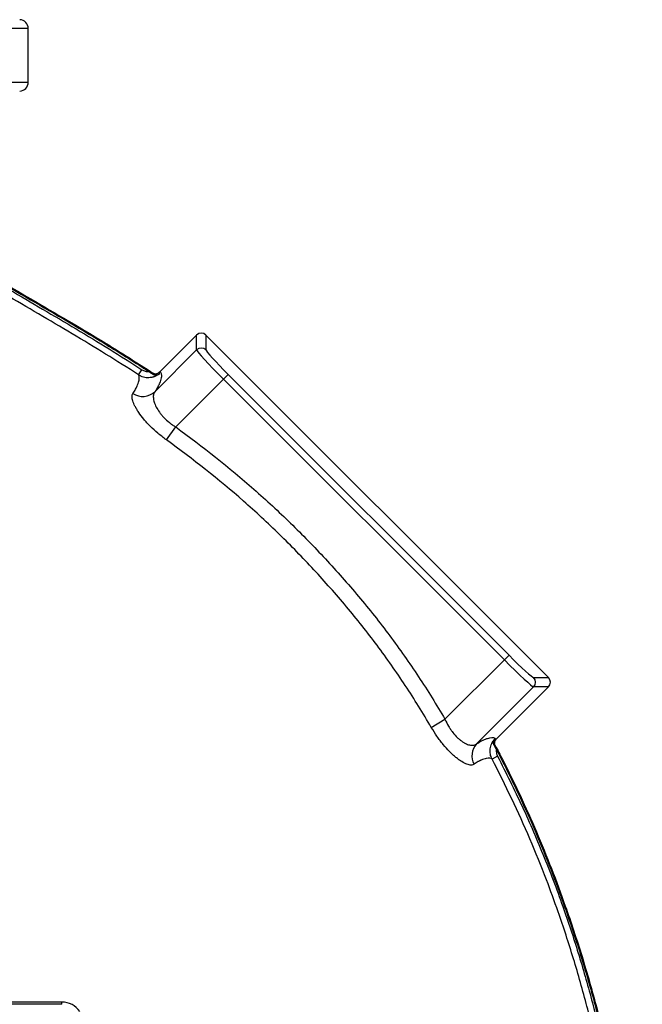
# Model space of a CAD drawing. Header units: millimetres. Extents: x 2123 to 3984, y 1999 to 4341.
# Tile 6 of 6: x 3421 to 3984, y 3439 to 4330. Entities that reach past the tile are written whole.
import ezdxf

# ---------------------------------------------------------------- set-up
doc = ezdxf.new("R2010")
doc.units = ezdxf.units.MM
doc.header["$LTSCALE"] = 2

msp = doc.modelspace()

# ---------------------------------------------------------------- linework, layer by layer
at = {"color": 8, "linetype": 'Continuous', "lineweight": 25}
for p, q in [((3428.58, 4321.72), (2362.58, 4321.72)), ((2362.58, 4273.17), (3428.58, 4273.17)), ((3459.04, 3439.18), (3459.04, 3441.18))]:
    msp.add_line(p, q, dxfattribs=at)
at = {"color": 7, "linetype": 'Continuous', "lineweight": 25}
for p, q in [((3428.58, 4273.17), (3428.58, 4321.72)), ((3547.6, 4011.27), (3580.77, 4044.43)), ((3580.77, 4031.03), (3580.77, 4044.43)), ((3589.24, 4044.43), (3589.24, 4031.03)), ((3589.24, 4044.43), (3898.97, 3734.71)), ((3543.01, 3993.27), (3580.77, 4031.03)), ((3528.33, 4008.42), (3531.38, 4013.12)), ((3605.14, 4004.55), (3609.37, 4008.79)), ((3609.37, 4008.79), (3863.32, 3754.84)), ((3605.14, 4004.55), (3561.91, 3961.33)), ((3859.09, 3750.6), (3605.14, 4004.55)), ((3553.47, 3949.66), (3561.91, 3961.33)), ((3805.41, 3696.93), (3859.09, 3750.6)), ((3859.09, 3750.6), (3863.32, 3754.84)), ((3885.56, 3734.71), (3898.97, 3734.71)), ((3885.56, 3726.24), (3834.03, 3674.7)), ((3898.97, 3726.24), (3851.76, 3679.03)), ((3898.97, 3726.24), (3885.56, 3726.24)), ((3793.04, 3689.68), (3805.41, 3696.93)), ((3851.39, 3679.09), (3851.76, 3679.03)), ((3850.88, 3673.16), (3850.51, 3673.22)), ((3852.96, 3663.57), (3847.99, 3660.99)), ((3459.04, 3441.18), (3276.63, 3441.18)), ((3459.04, 3439.18), (3276.63, 3439.18))]:
    msp.add_line(p, q, dxfattribs=at)
for centre, radius, start, end in [((3420.58, 4321.72), 8, 0, 88), ((3420.58, 4273.17), 8, 272, 0), ((3585.01, 4026.76), 6.01, 45.1836, 134.8164), ((3532.12, 4004.8), 15.86, 235.86238, 313.34846), ((3881.3, 3730.47), 6.01, 315.1836, 44.8164), ((3854.94, 3675.55), 5.01, 135.12756, 207.78727), ((3845.49, 3663.85), 15.79, 136.56331, 208.70374), ((3459.04, 3421.72), 19.46, 34.04293, 90)]:
    msp.add_arc(centre, radius, start, end, dxfattribs=at)
for centre, major_axis, ratio, start_param, end_param in [((3585.01, 4040.17), (0, 6.02), 0.997265, 5.499157, 7.067214), ((3606.25, 4005.67), (25.46, -25.46), 0.043673, 3.193953, 4.712389), ((3610.49, 4009.9), (21.21, -21.21), 0.052408, 3.193953, 4.712389), ((3860.2, 3751.72), (25.46, -25.46), 0.043673, 4.712389, 6.230825), ((3864.44, 3755.95), (21.21, -21.21), 0.052408, 4.712389, 6.230825), ((3894.71, 3730.47), (6.02, 0), 0.997265, 5.499157, 7.067214)]:
    msp.add_ellipse(centre, major_axis=major_axis, ratio=ratio, start_param=start_param, end_param=end_param, dxfattribs=at)
for points, knots in [([(3528.33, 4008.42), (3518.45, 4014.85), (3508.5, 4021.15), (3488.47, 4033.54), (3478.39, 4039.64), (3458.15, 4051.71), (3448, 4057.68), (3427.68, 4069.61), (3417.51, 4075.56), (3397.21, 4087.52), (3387.08, 4093.53), (3371.99, 4102.68), (3366.98, 4105.76), (3357.02, 4112.02), (3352.07, 4115.2), (3342.31, 4121.74), (3337.49, 4125.1), (3328.03, 4132.08), (3323.38, 4135.7), (3314.3, 4143.24), (3309.86, 4147.16), (3301.16, 4155.25), (3296.9, 4159.42), (3292.64, 4163.6)], [0, 0, 0, 0, 0.125, 0.125, 0.25, 0.25, 0.375, 0.375, 0.5, 0.5, 0.625, 0.625, 0.6875, 0.6875, 0.75, 0.75, 0.8125, 0.8125, 0.875, 0.875, 0.9375, 0.9375, 1, 1, 1, 1]), ([(3297.08, 4167.1), (3301.33, 4162.93), (3305.58, 4158.77), (3314.27, 4150.72), (3318.71, 4146.83), (3327.78, 4139.36), (3332.41, 4135.78), (3341.85, 4128.87), (3346.66, 4125.55), (3356.39, 4119.08), (3361.31, 4115.93), (3371.21, 4109.73), (3376.19, 4106.68), (3391.19, 4097.59), (3401.26, 4091.64), (3421.41, 4079.77), (3431.51, 4073.85), (3451.68, 4062.01), (3461.77, 4056.08), (3481.85, 4044.1), (3491.85, 4038.04), (3511.72, 4025.73), (3521.59, 4019.49), (3531.38, 4013.12)], [0, 0, 0, 0, 0.0625, 0.0625, 0.125, 0.125, 0.1875, 0.1875, 0.25, 0.25, 0.3125, 0.3125, 0.375, 0.375, 0.5, 0.5, 0.625, 0.625, 0.75, 0.75, 0.875, 0.875, 1, 1, 1, 1]), ([(3303.95, 4162.08), (3309.1, 4156.65), (3316.42, 4150.09), (3335.81, 4135.11), (3347.94, 4126.66), (3377.44, 4107.79), (3394.81, 4097.38), (3435.07, 4073.8), (3457.97, 4060.65), (3496.8, 4037.34), (3510.49, 4028.96), (3529.17, 4017.05), (3533.45, 4014.29), (3537.79, 4011.46)], [0.00000003, 0.00000003, 0.00000003, 0.00000003, 0.01967723, 0.01967723, 0.03935444, 0.03935444, 0.05903164, 0.05903164, 0.07870884, 0.07870884, 0.08854745, 0.08854745, 0.09141395, 0.09141395, 0.09141395, 0.09141395]), ([(3304.52, 4162.62), (3309.64, 4157.23), (3316.93, 4150.69), (3336.26, 4135.75), (3348.38, 4127.32), (3377.85, 4108.47), (3395.21, 4098.06), (3435.46, 4074.48), (3458.36, 4061.33), (3497.21, 4038.01), (3510.91, 4029.63), (3530.49, 4017.14), (3535.69, 4013.78), (3540.99, 4010.3)], [0.00000003, 0.00000003, 0.00000003, 0.00000003, 0.01967723, 0.01967723, 0.03935444, 0.03935444, 0.05903164, 0.05903164, 0.07870884, 0.07870884, 0.08854745, 0.08854745, 0.09202191, 0.09202191, 0.09202191, 0.09202191]), ([(3523.22, 3991.67), (3524.2, 3993.12), (3525.01, 3994.39), (3525.95, 3996.06), (3526.23, 3996.57), (3526.52, 3997.17), (3526.58, 3997.28), (3526.68, 3997.5), (3526.72, 3997.61), (3526.86, 3997.93), (3526.95, 3998.14), (3527.73, 4000.01), (3528.24, 4001.48), (3528.89, 4004.09), (3529.03, 4005.21), (3528.96, 4007.09), (3528.73, 4007.85), (3528.33, 4008.42)], [0, 0, 0, 0, 0.125, 0.125, 0.1875, 0.1875, 0.203125, 0.203125, 0.21875, 0.21875, 0.25, 0.25, 0.5, 0.5, 0.75, 0.75, 1, 1, 1, 1]), ([(3546.88, 4009.21), (3545.56, 4008.19), (3544.12, 4007.39), (3542.18, 4006.68), (3541.79, 4006.55), (3540.99, 4006.32), (3540.59, 4006.23), (3539.38, 4005.99), (3538.56, 4005.89), (3536.92, 4005.82), (3536.08, 4005.85), (3534.44, 4006.03), (3533.64, 4006.18), (3532.05, 4006.62), (3531.27, 4006.9), (3529.75, 4007.57), (3529.03, 4007.97), (3528.33, 4008.42)], [0, 0, 0, 0, 0.25, 0.25, 0.3125, 0.3125, 0.375, 0.375, 0.5, 0.5, 0.625, 0.625, 0.75, 0.75, 0.875, 0.875, 1, 1, 1, 1]), ([(3531.38, 4013.12), (3531.86, 4012.81), (3532.35, 4012.54), (3533.38, 4012.09), (3533.91, 4011.9), (3534.99, 4011.62), (3535.54, 4011.53), (3536.66, 4011.42), (3537.22, 4011.42), (3537.79, 4011.46)], [0, 0, 0, 0, 0.25, 0.25, 0.5, 0.5, 0.75, 0.75, 1, 1, 1, 1]), ([(3537.79, 4011.46), (3538.35, 4011.09), (3538.91, 4010.72), (3539.73, 4010.17), (3540, 4009.99), (3540.53, 4009.63), (3540.8, 4009.45), (3541.05, 4009.27)], [0, 0, 0, 0, 0.5, 0.5, 0.75, 0.75, 1, 1, 1, 1]), ([(3540.99, 4010.3), (3541.46, 4009.99), (3541.96, 4009.77), (3543.03, 4009.5), (3543.58, 4009.45), (3544.69, 4009.54), (3545.22, 4009.67), (3546.24, 4010.12), (3546.7, 4010.42), (3547.11, 4010.79)], [0, 0, 0, 0, 0.25, 0.25, 0.5, 0.5, 0.75, 0.75, 1, 1, 1, 1]), ([(3541.05, 4009.27), (3541.05, 4009.29), (3541.05, 4009.3), (3541.05, 4009.32), (3541.04, 4009.44), (3541.04, 4009.56), (3541.03, 4009.68), (3541.03, 4009.71), (3541.03, 4009.75), (3541.02, 4009.79), (3541.02, 4009.91), (3541.01, 4010.03), (3541, 4010.15), (3541, 4010.2), (3540.99, 4010.25), (3540.99, 4010.3)], [-0.000369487, -0.000369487, -0.000369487, -0.000369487, 0, 0, 0, 0.002748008, 0.002748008, 0.002748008, 0.003596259, 0.003596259, 0.003596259, 0.006346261, 0.006346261, 0.006346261, 0.007515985, 0.007515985, 0.007515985, 0.007515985]), ([(3541.05, 4009.27), (3541.54, 4008.94), (3542.05, 4008.7), (3542.83, 4008.47), (3543.09, 4008.41), (3543.61, 4008.34), (3543.87, 4008.33), (3544.38, 4008.33), (3544.63, 4008.36), (3545.12, 4008.44), (3545.36, 4008.49), (3545.82, 4008.64), (3546.04, 4008.73), (3546.47, 4008.95), (3546.68, 4009.07), (3546.88, 4009.21)], [0, 0, 0, 0, 0.25, 0.25, 0.375, 0.375, 0.5, 0.5, 0.625, 0.625, 0.75, 0.75, 0.875, 0.875, 1, 1, 1, 1]), ([(3547.6, 4011.27), (3548.27, 4010.81), (3548.71, 4010.12), (3549, 4008.73), (3549.04, 4008.21), (3549, 4007.04), (3548.92, 4006.4), (3548.5, 4004.3), (3547.98, 4002.66), (3547.12, 4000.56), (3547.03, 4000.32), (3546.87, 3999.96), (3546.82, 3999.84), (3546.72, 3999.59), (3546.67, 3999.47), (3546.5, 3999.09), (3546.36, 3998.82), (3546.06, 3998.24), (3545.9, 3997.94), (3545.03, 3996.39), (3544.13, 3994.93), (3543.01, 3993.27)], [0, 0, 0, 0, 0.25, 0.25, 0.375, 0.375, 0.5, 0.5, 0.75, 0.75, 0.78125, 0.78125, 0.796875, 0.796875, 0.8125, 0.8125, 0.84375, 0.84375, 0.875, 0.875, 1, 1, 1, 1]), ([(3547.11, 4010.79), (3547.1, 4010.73), (3547.09, 4010.67), (3547.08, 4010.6), (3547.06, 4010.45), (3547.03, 4010.31), (3547.01, 4010.16), (3546.99, 4010.02), (3546.97, 4009.88), (3546.95, 4009.74), (3546.94, 4009.69), (3546.93, 4009.65), (3546.93, 4009.61), (3546.91, 4009.51), (3546.9, 4009.42), (3546.89, 4009.32), (3546.88, 4009.28), (3546.88, 4009.25), (3546.88, 4009.21)], [0, 0, 0, 0, 0.00117246, 0.00117246, 0.00117246, 0.00392524, 0.00392524, 0.00392524, 0.00667696, 0.00667696, 0.00667696, 0.00752399, 0.00752399, 0.00752399, 0.00942776, 0.00942776, 0.00942776, 0.01018292, 0.01018292, 0.01018292, 0.01018292]), ([(3553.47, 3949.66), (3552.15, 3950.62), (3550.85, 3951.59), (3548.31, 3953.58), (3547.06, 3954.61), (3543.42, 3957.7), (3541.15, 3959.8), (3537.96, 3962.99), (3536.94, 3964.06), (3534.97, 3966.22), (3534.03, 3967.29), (3531.39, 3970.45), (3529.84, 3972.5), (3528.16, 3974.99), (3527.83, 3975.49), (3527.21, 3976.47), (3526.91, 3976.95), (3526.06, 3978.38), (3525.55, 3979.3), (3524.21, 3981.94), (3523.54, 3983.57), (3522.99, 3985.42), (3522.89, 3985.79), (3522.73, 3986.48), (3522.66, 3986.82), (3522.5, 3987.8), (3522.46, 3988.4), (3522.49, 3990.05), (3522.74, 3990.96), (3523.22, 3991.67)], [0, 0, 0, 0, 0.0625, 0.0625, 0.125, 0.125, 0.25, 0.25, 0.3125, 0.3125, 0.375, 0.375, 0.5, 0.5, 0.53125, 0.53125, 0.5625, 0.5625, 0.625, 0.625, 0.75, 0.75, 0.78125, 0.78125, 0.8125, 0.8125, 0.875, 0.875, 1, 1, 1, 1]), ([(3543.01, 3993.27), (3542.49, 3992.58), (3542.12, 3991.77), (3541.79, 3990.36), (3541.72, 3989.86), (3541.65, 3988.79), (3541.66, 3988.22), (3541.81, 3986.44), (3542.06, 3985.15), (3542.71, 3983.1), (3542.96, 3982.39), (3543.57, 3980.92), (3543.92, 3980.17), (3545.11, 3977.88), (3546.07, 3976.32), (3547.79, 3973.94), (3548.41, 3973.14), (3549.75, 3971.53), (3550.46, 3970.73), (3552.71, 3968.38), (3554.36, 3966.87), (3557.06, 3964.69), (3558, 3963.97), (3559.92, 3962.61), (3560.9, 3961.96), (3561.91, 3961.33)], [0, 0, 0, 0, 0.125, 0.125, 0.1875, 0.1875, 0.25, 0.25, 0.375, 0.375, 0.4375, 0.4375, 0.5, 0.5, 0.625, 0.625, 0.6875, 0.6875, 0.75, 0.75, 0.875, 0.875, 0.9375, 0.9375, 1, 1, 1, 1]), ([(3561.91, 3961.33), (3586.44, 3943.57), (3610.14, 3924.91), (3643.99, 3895.11), (3655, 3884.88), (3676.5, 3863.88), (3687, 3853.1), (3707.5, 3831.02), (3717.5, 3819.71), (3732.09, 3802.31), (3736.88, 3796.44), (3746.29, 3784.58), (3750.9, 3778.59), (3764.46, 3760.43), (3773.14, 3748.07), (3789.78, 3722.86), (3797.76, 3710), (3805.41, 3696.93)], [0, 0, 0, 0, 0.25, 0.25, 0.375, 0.375, 0.5, 0.5, 0.625, 0.625, 0.6875, 0.6875, 0.75, 0.75, 0.875, 0.875, 1, 1, 1, 1]), ([(3793.04, 3689.68), (3785.52, 3702.51), (3777.7, 3715.13), (3761.36, 3739.88), (3752.85, 3752.01), (3739.54, 3769.84), (3735.02, 3775.71), (3725.79, 3787.35), (3721.09, 3793.11), (3706.76, 3810.2), (3696.92, 3821.34), (3681.75, 3837.68), (3676.63, 3843.07), (3666.26, 3853.71), (3661.01, 3858.97), (3645.09, 3874.51), (3634.23, 3884.6), (3600.87, 3913.92), (3577.56, 3932.25), (3553.47, 3949.66)], [0, 0, 0, 0, 0.125, 0.125, 0.25, 0.25, 0.3125, 0.3125, 0.375, 0.375, 0.5, 0.5, 0.5625, 0.5625, 0.625, 0.625, 0.75, 0.75, 1, 1, 1, 1]), ([(3805.41, 3696.93), (3806.39, 3694.77), (3807.46, 3692.7), (3809.21, 3689.74), (3809.82, 3688.78), (3810.78, 3687.37), (3811.1, 3686.9), (3811.76, 3686), (3812.09, 3685.56), (3813.76, 3683.41), (3815.14, 3681.86), (3817.27, 3679.8), (3817.99, 3679.16), (3819.42, 3677.99), (3820.12, 3677.45), (3821.51, 3676.49), (3822.2, 3676.06), (3823.56, 3675.3), (3824.23, 3674.96), (3826.18, 3674.12), (3827.4, 3673.77), (3829.09, 3673.51), (3829.63, 3673.47), (3830.67, 3673.48), (3831.15, 3673.53), (3832.53, 3673.82), (3833.34, 3674.17), (3834.03, 3674.7)], [0, 0, 0, 0, 0.125, 0.125, 0.1875, 0.1875, 0.21875, 0.21875, 0.25, 0.25, 0.375, 0.375, 0.4375, 0.4375, 0.5, 0.5, 0.5625, 0.5625, 0.625, 0.625, 0.75, 0.75, 0.8125, 0.8125, 0.875, 0.875, 1, 1, 1, 1]), ([(3831.64, 3656.26), (3830.93, 3655.78), (3830.04, 3655.54), (3828.42, 3655.56), (3827.83, 3655.63), (3826.57, 3655.9), (3825.9, 3656.1), (3823.8, 3656.88), (3822.25, 3657.65), (3820.15, 3658.94), (3819.72, 3659.22), (3818.85, 3659.8), (3818.41, 3660.1), (3817.08, 3661.06), (3816.17, 3661.76), (3814.33, 3663.27), (3813.39, 3664.08), (3811.48, 3665.83), (3810.5, 3666.77), (3807.61, 3669.71), (3805.68, 3671.85), (3803.3, 3674.76), (3802.82, 3675.35), (3801.87, 3676.56), (3801.39, 3677.18), (3799.99, 3679.04), (3799.07, 3680.31), (3796.39, 3684.2), (3794.67, 3686.89), (3793.04, 3689.68)], [0, 0, 0, 0, 0.125, 0.125, 0.1875, 0.1875, 0.25, 0.25, 0.375, 0.375, 0.40625, 0.40625, 0.4375, 0.4375, 0.5, 0.5, 0.5625, 0.5625, 0.625, 0.625, 0.75, 0.75, 0.78125, 0.78125, 0.8125, 0.8125, 0.875, 0.875, 1, 1, 1, 1]), ([(3834.03, 3674.7), (3835.65, 3675.8), (3837.06, 3676.68), (3838.55, 3677.5), (3838.84, 3677.65), (3839.38, 3677.93), (3839.65, 3678.06), (3840.36, 3678.37), (3840.83, 3678.56), (3842.18, 3679.11), (3843.03, 3679.41), (3844.61, 3679.91), (3845.34, 3680.1), (3848.72, 3680.77), (3850.51, 3680.38), (3851.39, 3679.09)], [0, 0, 0, 0, 0.125, 0.125, 0.15625, 0.15625, 0.1875, 0.1875, 0.25, 0.25, 0.375, 0.375, 0.5, 0.5, 1, 1, 1, 1]), ([(3847.99, 3660.99), (3847.24, 3662.44), (3846.73, 3663.95), (3846.3, 3666.33), (3846.22, 3667.14), (3846.18, 3668.75), (3846.22, 3669.54), (3846.42, 3671.14), (3846.59, 3671.94), (3847.02, 3673.49), (3847.3, 3674.24), (3847.96, 3675.7), (3848.35, 3676.41), (3849.24, 3677.76), (3849.73, 3678.4), (3850.27, 3679.01)], [0, 0, 0, 0, 0.25, 0.25, 0.375, 0.375, 0.5, 0.5, 0.625, 0.625, 0.75, 0.75, 0.875, 0.875, 1, 1, 1, 1]), ([(3849.87, 3673.31), (3849.58, 3673.81), (3849.4, 3674.32), (3849.24, 3675.1), (3849.21, 3675.36), (3849.18, 3675.88), (3849.19, 3676.13), (3849.26, 3676.88), (3849.38, 3677.36), (3849.65, 3678.02), (3849.75, 3678.23), (3849.93, 3678.53), (3849.99, 3678.63), (3850.13, 3678.82), (3850.2, 3678.92), (3850.27, 3679.01)], [0, 0, 0, 0, 0.25, 0.25, 0.375, 0.375, 0.5, 0.5, 0.75, 0.75, 0.875, 0.875, 0.9375, 0.9375, 1, 1, 1, 1]), ([(3850.27, 3679.01), (3850.4, 3679.02), (3850.54, 3679.02), (3850.67, 3679.03), (3850.71, 3679.04), (3850.76, 3679.04), (3850.8, 3679.04), (3850.94, 3679.05), (3851.08, 3679.06), (3851.23, 3679.07), (3851.28, 3679.08), (3851.34, 3679.08), (3851.39, 3679.09)], [-0.00266048, -0.00266048, -0.00266048, -0.00266048, 0, 0, 0, 0.000848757, 0.000848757, 0.000848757, 0.003601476, 0.003601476, 0.003601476, 0.004644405, 0.004644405, 0.004644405, 0.004644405]), ([(3850.88, 3673.16), (3850.63, 3673.64), (3850.46, 3674.13), (3850.28, 3675.18), (3850.28, 3675.71), (3850.51, 3677.29), (3851.01, 3678.28), (3851.76, 3679.03)], [0, 0, 0, 0, 0.25, 0.25, 0.5, 0.5, 1, 1, 1, 1]), ([(3850.88, 3673.16), (3853.07, 3668.98), (3860.84, 3654.14), (3873.46, 3628.28), (3888.21, 3595.35), (3901.84, 3561.93), (3915.78, 3524.33), (3929.62, 3482.39), (3942.88, 3436.06), (3953.41, 3393.18), (3961.69, 3353.94), (3968.81, 3314.46), (3975.14, 3270.76), (3980.12, 3222.83), (3982.87, 3178.75), (3983.89, 3138.65), (3983.66, 3102.57), (3982.25, 3066.52), (3979.36, 3026.5), (3974.47, 2982.59), (3966.98, 2934.94), (3958.06, 2891.66), (3948.24, 2852.75), (3937.05, 2814.21), (3923.04, 2772.3), (3905.63, 2727.32), (3887.81, 2686.89), (3870.16, 2650.84), (3851.29, 2615.43), (3828.97, 2577.3), (3802.71, 2536.84), (3776.96, 2500.93), (3752.28, 2469.29), (3729.1, 2441.63), (3704.89, 2414.87), (3676.89, 2386.11), (3644.75, 2355.77), (3608.11, 2324.39), (3573.23, 2297.24), (3540.47, 2274.05), (3519.1, 2259.65), (3507.36, 2252.54), (3505.91, 2251.66)], [0, 0, 0, 0, 0.008809, 0.031238, 0.053667, 0.076094, 0.098521, 0.128468, 0.158428, 0.188377, 0.210801, 0.233225, 0.263176, 0.293139, 0.323089, 0.345515, 0.367941, 0.390369, 0.412796, 0.442766, 0.472751, 0.502718, 0.525148, 0.547579, 0.57755, 0.607538, 0.637509, 0.659938, 0.682367, 0.712337, 0.742324, 0.772293, 0.794723, 0.817152, 0.839583, 0.862015, 0.891993, 0.921989, 0.951967, 0.974397, 0.996827, 1, 1, 1, 1]), ([(3851.87, 3669.6), (3853.53, 3666.42), (3860.74, 3652.56), (3872.86, 3627.71), (3887.6, 3594.78), (3901.21, 3561.36), (3915.15, 3523.75), (3928.98, 3481.81), (3942.22, 3435.48), (3952.74, 3392.6), (3961, 3353.35), (3968.11, 3313.87), (3974.42, 3270.17), (3979.38, 3222.23), (3982.11, 3178.15), (3983.11, 3138.05), (3982.86, 3101.97), (3981.43, 3065.92), (3978.51, 3025.9), (3973.6, 2981.99), (3966.07, 2934.35), (3957.12, 2891.08), (3947.27, 2852.18), (3936.05, 2813.65), (3922, 2771.75), (3904.55, 2726.78), (3886.7, 2686.36), (3869.02, 2650.34), (3850.12, 2614.94), (3827.75, 2576.83), (3801.46, 2536.39), (3775.67, 2500.51), (3750.95, 2468.9), (3727.74, 2441.27), (3703.5, 2414.53), (3675.46, 2385.82), (3643.29, 2355.51), (3606.6, 2324.18), (3571.69, 2297.07), (3538.9, 2273.94), (3518.04, 2259.89), (3506.83, 2253.11), (3505.91, 2252.55)], [0, 0, 0, 0, 0.006722, 0.029224, 0.051727, 0.074227, 0.096728, 0.126773, 0.156831, 0.186879, 0.209377, 0.231874, 0.261924, 0.291985, 0.322033, 0.344533, 0.367033, 0.389534, 0.412035, 0.442104, 0.472187, 0.502253, 0.524757, 0.547262, 0.577331, 0.607417, 0.637487, 0.65999, 0.682492, 0.712561, 0.742646, 0.772714, 0.795217, 0.81772, 0.840225, 0.86273, 0.892807, 0.922901, 0.952978, 0.975482, 0.997986, 1, 1, 1, 1]), ([(3849.87, 3673.31), (3850.19, 3672.73), (3850.52, 3672.13), (3851.19, 3670.88), (3851.53, 3670.24), (3851.87, 3669.6)], [0, 0, 0, 0, 0.5, 0.5, 1, 1, 1, 1]), ([(3850.51, 3673.22), (3850.47, 3673.22), (3850.42, 3673.23), (3850.38, 3673.24), (3850.26, 3673.25), (3850.14, 3673.27), (3850.03, 3673.28), (3849.99, 3673.29), (3849.95, 3673.29), (3849.92, 3673.3), (3849.9, 3673.3), (3849.88, 3673.3), (3849.87, 3673.31)], [0.002875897, 0.002875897, 0.002875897, 0.002875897, 0.003917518, 0.003917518, 0.003917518, 0.006667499, 0.006667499, 0.006667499, 0.007515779, 0.007515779, 0.007515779, 0.007916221, 0.007916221, 0.007916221, 0.007916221]), ([(3851.87, 3669.6), (3851.81, 3669.08), (3851.78, 3668.57), (3851.81, 3667.53), (3851.87, 3667.01), (3852.15, 3665.47), (3852.48, 3664.5), (3852.96, 3663.57)], [0, 0, 0, 0, 0.25, 0.25, 0.5, 0.5, 1, 1, 1, 1]), ([(3847.99, 3660.99), (3846.93, 3661.89), (3845.13, 3662.05), (3841.31, 3661.15), (3839.86, 3660.67), (3838.01, 3659.91), (3837.81, 3659.82), (3837.49, 3659.69), (3837.38, 3659.64), (3837.17, 3659.55), (3837.07, 3659.51), (3836.73, 3659.35), (3836.49, 3659.23), (3835.99, 3658.96), (3835.72, 3658.82), (3834.37, 3658.06), (3833.1, 3657.26), (3831.64, 3656.26)], [0, 0, 0, 0, 0.5, 0.5, 0.75, 0.75, 0.78125, 0.78125, 0.796875, 0.796875, 0.8125, 0.8125, 0.84375, 0.84375, 0.875, 0.875, 1, 1, 1, 1])]:
    msp.add_open_spline(points, degree=3, knots=knots, dxfattribs=at)
msp.add_open_spline([(3547.6, 4011.27), (3547.44, 4011.1), (3547.28, 4010.95), (3547.11, 4010.79)], degree=3, dxfattribs=at)
at = {"color": 8, "linetype": 'Continuous', "lineweight": 25}
for points, knots in [([(3852.96, 3663.57), (3860.49, 3648.54), (3875.57, 3618.47), (3895.55, 3572.14), (3912.63, 3526.94), (3926.91, 3483.02), (3938.98, 3440.65), (3949.55, 3397.88), (3958.82, 3354.51), (3966.74, 3310.55), (3973.06, 3266.02), (3977.69, 3221.28), (3980.47, 3176.87), (3981.42, 3132.87), (3980.68, 3089.33), (3978.25, 3045.85), (3974.09, 3002.12), (3968.12, 2958.19), (3960.19, 2914.15), (3950.34, 2870.51), (3938.78, 2828.4), (3925.69, 2787.84), (3911.36, 2748.82), (3895.49, 2710.4), (3877.98, 2672.31), (3858.81, 2634.61), (3837.95, 2597.39), (3815.6, 2561.05), (3792.15, 2526.2), (3767.66, 2492.85), (3742.25, 2461), (3715.56, 2430.22), (3687.37, 2400.3), (3657.68, 2371.32), (3626.51, 2343.34), (3594.23, 2316.65), (3557.99, 2289.36), (3528.58, 2268.65), (3509.77, 2257.28), (3505.91, 2254.95)], [0, 0, 0, 0, 0.0316481, 0.0633119, 0.0949558, 0.122585, 0.1502322, 0.1778842, 0.2055199, 0.2337293, 0.2619588, 0.2901847, 0.3183891, 0.3456982, 0.373028, 0.4003579, 0.427667, 0.4557206, 0.4838011, 0.5118785, 0.5399279, 0.5659956, 0.5920842, 0.6181739, 0.6442431, 0.6709964, 0.6977719, 0.7245467, 0.7512992, 0.7768482, 0.8024184, 0.8279877, 0.8535356, 0.8797965, 0.9060803, 0.9323641, 0.958625, 0.9915075, 1, 1, 1, 1]), ([(3505.91, 2261.5), (3512.11, 2265.39), (3529.64, 2276.38), (3557.62, 2296.05), (3589.85, 2320.37), (3621.13, 2346.12), (3651.36, 2373.1), (3680.73, 2401.53), (3709.14, 2431.45), (3736.51, 2462.84), (3762.54, 2495.35), (3787.14, 2528.82), (3810.29, 2563.18), (3832.01, 2598.37), (3852.32, 2634.39), (3871.36, 2671.49), (3889.06, 2709.65), (3905.37, 2748.82), (3920.06, 2788.63), (3933.19, 2829.27), (3944.6, 2870.72), (3954.21, 2912.93), (3962, 2955.52), (3968.06, 2998.79), (3972.4, 3042.68), (3975.01, 3087.14), (3975.84, 3131.66), (3974.9, 3175.94), (3972.17, 3219.92), (3967.71, 3263.54), (3961.63, 3306.96), (3953.92, 3350.43), (3944.73, 3393.93), (3934.06, 3437.42), (3921.85, 3480.5), (3909.46, 3518.56), (3896.29, 3554.66), (3882.41, 3588.8), (3866.02, 3625.29), (3854, 3649.09), (3847.99, 3660.99)], [0, 0, 0, 0, 0.013884, 0.039247, 0.064841, 0.090457, 0.116072, 0.141667, 0.167975, 0.194307, 0.22064, 0.24695, 0.273073, 0.299217, 0.325362, 0.351486, 0.378294, 0.405124, 0.431952, 0.458759, 0.486104, 0.513476, 0.54085, 0.5682, 0.596332, 0.624486, 0.652641, 0.680773, 0.708474, 0.736196, 0.763921, 0.791627, 0.819923, 0.848236, 0.876545, 0.904834, 0.924146, 0.949427, 0.974717, 1, 1, 1, 1])]:
    msp.add_open_spline(points, degree=3, knots=knots, dxfattribs=at)

doc.saveas('drawing.dxf')
